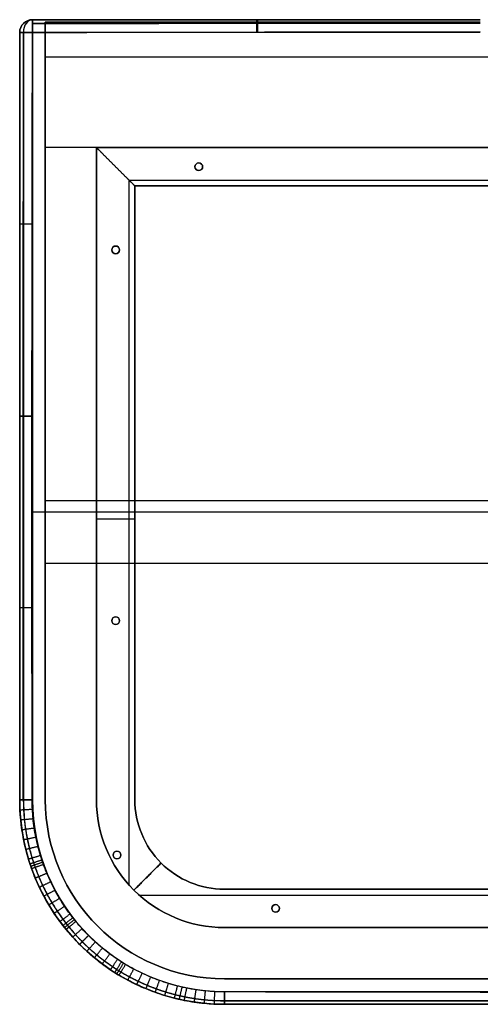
# Model space of a CAD drawing. Header units: millimetres. Extents: x -910 to 990, y -200 to 570.
# Tile 1 of 256: x -910 to -550, y -200 to 570. Entities that reach past the tile are written whole.
import ezdxf

# ---------------------------------------------------------------- set-up
doc = ezdxf.new("R2010")
doc.units = ezdxf.units.MM
for name, color, linetype, true_color in [('IGES level 19', 7, 'Continuous', 0xc0c0c0), ('IGES level 2', 7, 'Continuous', 0xc0c0c0), ('IGES level 23', 7, 'Continuous', 0xc0c0c0), ('IGES level 25', 7, 'Continuous', 0xc0c0c0), ('IGES level 28', 7, 'Continuous', 0xc0c0c0)]:
    doc.layers.add(name, color=color, linetype=linetype, true_color=true_color)

msp = doc.modelspace()

# ---------------------------------------------------------------- linework, layer by layer
at = {"layer": 'IGES level 19'}
for centre in [(-770, 455, 225), (-770, 455, 285)]:
    msp.add_circle(centre, 3, dxfattribs=at)
at = {"layer": 'IGES level 19', "extrusion": (0, 0, -1)}
for centre in [(770, 455, -225), (770, 455, -255), (770, 455, -225), (770, 455, -285)]:
    msp.add_circle(centre, 3, dxfattribs=at)
at = {"layer": 'IGES level 19'}
for points in [[(-850, 470, 225), (-835, 455, 225), (-820, 440, 225)], [(-820, 440, 285), (-835, 455, 285), (-850, 470, 285)], [(-850, 470, 285), (-850, 470, 255), (-850, 470, 225)], [(-850, 470, 255), (-835, 455, 255), (-820, 440, 255)], [(-850, 470, 225), (-30, 470, 225), (790, 470, 225)], [(790, 470, 285), (-30, 470, 285), (-850, 470, 285)], [(-850, 470, 285), (-850, 470, 255), (-850, 470, 225)], [(-850, 470, 255), (-30, 470, 255), (790, 470, 255)], [(790, 470, 225), (-30, 470, 225), (-850, 470, 225)], [(-850, 470, 225), (-835, 455, 225), (-820, 440, 225)], [(-850, 470, 285), (-835, 455, 285), (-820, 440, 285)], [(790, 470, 285), (-30, 470, 285), (-850, 470, 285)], [(-835, 455, 225), (-835, 455, 255), (-835, 455, 285)], [(-773, 455, 285), (-773, 455, 255), (-773, 455, 225)], [(-770, 458, 285), (-770, 458, 255), (-770, 458, 225)], [(-767, 455, 285), (-767, 455, 255), (-767, 455, 225)], [(-770, 452, 285), (-770, 452, 255), (-770, 452, 225)], [(-824.6, 444.6, 225), (16, 444.6, 225), (856.6, 444.6, 225)], [(-824.6, 444.6, 285), (16, 444.6, 285), (856.6, 444.6, 285)], [(-820, 440, 225), (-820, 440, 255), (-820, 440, 285)], [(790, 440, 225), (-15, 440, 225), (-820, 440, 225)], [(-820, 440, 225), (-820, 440, 255), (-820, 440, 285)], [(-820, 440, 285), (-15, 440, 285), (790, 440, 285)], [(790, 440, 255), (-15, 440, 255), (-820, 440, 255)], [(-820, 440, 225), (-15, 440, 225), (790, 440, 225)], [(-820, 440, 285), (-15, 440, 285), (790, 440, 285)]]:
    msp.add_open_spline(points, degree=2, dxfattribs=at)
at = {"layer": 'IGES level 2'}
for centre, radius, start, end in [((-900, 560, 645.02), 10, 90, 180), ((-900, 560, 375), 10, 90, 180), ((-750, -40, 375), 160, 180, 270), ((-750, -40, 365), 150, 180, 270), ((-750, -40, 365), 150, 180, 270)]:
    msp.add_arc(centre, radius, start, end, dxfattribs=at)
at = {"layer": 'IGES level 2', "extrusion": (0, 0, -1)}
for centre, radius, start, end in [((900, 560, -645.02), 10, 0, 90), ((900, 560, -510.01), 10, 360, 90), ((900, 560, -375), 10, 0, 90), ((750, -40, -375), 160, 270, 0), ((750, -40, -511.12), 160, 270, 360)]:
    msp.add_arc(centre, radius, start, end, dxfattribs=at)
at = {"layer": 'IGES level 2', "extrusion": (0.70632, -6.12323e-17, 0.707893)}
msp.add_arc((560, 1092.7, -179.08), 10, 0, 89.91068, dxfattribs=at)
at = {"layer": 'IGES level 2', "extrusion": (-0.707107, -6.12323e-17, 0.707107)}
msp.add_arc((-560, -371.23, 901.56), 10, 180, 270, dxfattribs=at)
at = {"layer": 'IGES level 2', "extrusion": (-0.999998, 8.59827e-14, -0.002224)}
msp.add_arc((-560, 647.02, 898.56), 10, 90.12646, 180, dxfattribs=at)
at = {"layer": 'IGES level 2', "extrusion": (0.999998, -6.1232e-17, 0.002224)}
msp.add_arc((560, 647.02, -898.56), 10, 0, 89.87354, dxfattribs=at)
at = {"layer": 'IGES level 2', "extrusion": (-1, 0, 0)}
for centre, start, end in [((-560, 375, 900), 180, 270), ((-560, 375, 725), 180, 270), ((190, 375, 750), 270, 0)]:
    msp.add_arc(centre, 10, start, end, dxfattribs=at)
at = {"layer": 'IGES level 2', "extrusion": (1, 0, 0)}
for centre, start, end in [((560, 375, -900), 270, 0), ((-190, 375, -750), 180, 270)]:
    msp.add_arc(centre, 10, start, end, dxfattribs=at)
at = {"layer": 'IGES level 2', "extrusion": (-3.93642e-11, 0.999998, -0.002207)}
msp.add_arc((900, 646.26, 558.57), 10, 0, 89.87256, dxfattribs=at)
at = {"layer": 'IGES level 2', "extrusion": (0, 1, 0)}
for centre in [(900, 375, 560), (900, 375, -40)]:
    msp.add_arc(centre, 10, 270, 0, dxfattribs=at)
at = {"layer": 'IGES level 2', "extrusion": (0, -1, 0)}
for centre in [(-900, 375, -560), (-900, 375, -260), (-900, 375, 40)]:
    msp.add_arc(centre, 10, 180, 270, dxfattribs=at)
at = {"layer": 'IGES level 2'}
for points, degree in [([(-900, 570, 645.02), (-900, 570, 510.01), (-900, 570, 375)], 2), ([(-900, 570, 375), (-725, 570, 375), (-550, 570, 375)], 2), ([(-900, 570, 375), (-725, 570, 375), (-550, 570, 375)], 2), ([(-900, 570, 645.02), (-900, 570, 510.01), (-900, 570, 375)], 2), ([(-900, 570, 511.13), (-725, 570, 511.13), (-550, 570, 511.13)], 2), ([(-725, 570, 375), (-725, 570, 510.18), (-725, 570, 645.37)], 2), ([(-907.73, 566.34, 645.02), (-907.73, 566.34, 510.01), (-907.73, 566.34, 375)], 2), ([(-550, 567.07, 367.93), (-725, 567.07, 367.93), (-900, 567.07, 367.93)], 2), ([(-910, 560, 375), (-910, 560, 510.01), (-910, 560, 645.02)], 2), ([(-910, -40, 375), (-910, 260, 375), (-910, 560, 375)], 2), ([(-910, 560, 645.02), (-910, 360, 645.46), (-910, 160, 645.54), (-910, -40, 645.28)], 3), ([(-910, 560, 375), (-910, 560, 510.01), (-910, 560, 645.02)], 2), ([(-910, -40, 375), (-910, 260, 375), (-910, 560, 375)], 2), ([(-910, -40, 511.03), (-910, 260, 511.03), (-910, 560, 511.03)], 2), ([(-907.07, 560, 367.93), (-907.07, 260, 367.93), (-907.07, -40, 367.93)], 2), ([(-900.29, -40.01, 655.28), (-900.55, 160, 655.53), (-900.46, 360.01, 655.46), (-900.02, 560.02, 655.02)], 3), ([(-900, 560, 365), (-900, 260, 365), (-900, -40, 365)], 2), ([(-550, 560, 365), (-725, 560, 365), (-900, 560, 365)], 2), ([(-900, 560, 365), (-900, 260, 365), (-900, -40, 365)], 2), ([(-550, 560, 365), (-725, 560, 365), (-900, 560, 365)], 2), ([(-910, 260, 375), (-910, 260, 510.21), (-910, 260, 645.41)], 2), ([(855.2, 184.81, 657.34), (269.99, 184.81, 681.51), (-315.22, 184.81, 680.87), (-900.43, 184.81, 655.42)], 3), ([(-900, 185, 365), (-28.19, 185, 365), (843.62, 185, 365)], 2), ([(-910, -40, 645.28), (-910, -40, 510.14), (-910, -40, 375)], 2), ([(-910, -40, 645.28), (-910, -40, 510.14), (-910, -40, 375)], 2), ([(-863.14, -153.14, 645.6), (-863.14, -153.14, 510.3), (-863.14, -153.14, 375)], 2), ([(-750, -190, 365), (70, -190, 365), (890, -190, 365)], 2), ([(-750, -190, 365), (70, -190, 365), (890, -190, 365)], 2), ([(-750, -197.07, 367.93), (70, -197.07, 367.93), (890, -197.07, 367.93)], 2), ([(890, -200, 375), (70, -200, 375), (-750, -200, 375)], 2), ([(-750, -200, 375), (-750, -200, 510.16), (-750, -200, 645.32)], 2), ([(890, -200, 375), (70, -200, 375), (-750, -200, 375)], 2), ([(-750, -200, 375), (-750, -200, 510.16), (-750, -200, 645.32)], 2), ([(900, -200, 511.31), (75, -200, 511.31), (-750, -200, 511.31)], 2)]:
    msp.add_open_spline(points, degree=degree, dxfattribs=at)
for points, knots in [([(-550, 570, 645.63), (-610, 570, 645.55), (-670, 570, 645.46), (-786.67, 570, 645.26), (-843.33, 570, 645.15), (-900, 570, 645.02)], [0, 0, 0, 0, 0.1799985, 0.1799985, 0.3500005, 0.3500005, 0.3500005, 0.3500005]), ([(-550, 570, 645.63), (-610, 570, 645.55), (-670, 570, 645.46), (-786.67, 570, 645.26), (-843.33, 570, 645.15), (-900, 570, 645.02)], [1, 1, 1, 1, 1.1799985, 1.1799985, 1.3500005, 1.3500005, 1.3500005, 1.3500005]), ([(-910, 560, 645.02), (-910, 510, 645.13), (-910, 460, 645.22), (-910, 360, 645.35), (-910, 310, 645.39), (-910, 210, 645.43), (-910, 160, 645.43), (-910, 60, 645.39), (-910, 10, 645.35), (-910, -40, 645.28)], [-0.6000003, -0.6000003, -0.6000003, -0.6000003, -0.4500002, -0.4500002, -0.3000002, -0.3000002, -0.1500001, -0.1500001, 0, 0, 0, 0]), ([(-900.29, -40.01, 655.28), (-900.35, 9.99, 655.34), (-900.4, 59.99, 655.38), (-900.44, 160, 655.42), (-900.44, 210, 655.42), (-900.4, 310.01, 655.38), (-900.35, 360.01, 655.34), (-900.22, 460.02, 655.22), (-900.13, 510.02, 655.13), (-900.02, 560.02, 655.02)], [0, 0, 0, 0, 0.1500001, 0.1500001, 0.3000002, 0.3000002, 0.4500002, 0.4500002, 0.6000003, 0.6000003, 0.6000003, 0.6000003]), ([(-900.02, 560.02, 655.02), (-843.35, 560.15, 655.15), (-786.68, 560.26, 655.26), (-670.01, 560.47, 655.45), (-610.01, 560.56, 655.54), (-550, 560.64, 655.61)], [1.9185897, 1.9185897, 1.9185897, 1.9185897, 2.0885969, 2.0885969, 2.268613, 2.268613, 2.268613, 2.268613]), ([(-900.02, 560.02, 655.02), (-843.35, 560.15, 655.15), (-786.68, 560.26, 655.26), (-670.01, 560.47, 655.45), (-610.01, 560.56, 655.54), (-550, 560.64, 655.61)], [4.1540514, 4.1540514, 4.1540514, 4.1540514, 4.3240585, 4.3240585, 4.5040747, 4.5040747, 4.5040747, 4.5040747]), ([(-910, -40, 645.28), (-910, -42.64, 645.28), (-909.93, -45.27, 645.28), (-909.68, -50.51, 645.28), (-909.48, -53.12, 645.28), (-908.97, -58.31, 645.29), (-908.65, -60.9, 645.29), (-907.89, -66.05, 645.3), (-907.44, -68.62, 645.31), (-906.43, -73.73, 645.32), (-905.86, -76.27, 645.33), (-904.59, -81.34, 645.35), (-903.89, -83.86, 645.36), (-902.75, -87.63, 645.37), (-902.36, -88.88, 645.38), (-901.74, -90.75, 645.38), (-901.53, -91.38, 645.39), (-901.1, -92.63, 645.39), (-900.88, -93.25, 645.39), (-899.77, -96.36, 645.41), (-898.82, -98.81, 645.42), (-896.82, -103.65, 645.44), (-895.76, -106.04, 645.45), (-893.53, -110.76, 645.47), (-892.36, -113.08, 645.48), (-889.9, -117.68, 645.5), (-888.62, -119.94, 645.51), (-885.95, -124.41, 645.53), (-884.55, -126.62, 645.54), (-881.65, -130.96, 645.55), (-880.15, -133.11, 645.56), (-877.8, -136.27, 645.57), (-877.01, -137.32, 645.57), (-875.79, -138.88, 645.58), (-875.38, -139.4, 645.58), (-874.56, -140.43, 645.58), (-874.14, -140.94, 645.58), (-872.05, -143.49, 645.59), (-870.34, -145.48, 645.59), (-866.82, -149.36, 645.6), (-865.02, -151.25, 645.6), (-861.33, -154.94, 645.6), (-859.45, -156.74, 645.6), (-855.59, -160.24, 645.6), (-853.62, -161.94, 645.59), (-849.6, -165.25, 645.59), (-847.54, -166.86, 645.59), (-843.35, -169.98, 645.58), (-841.2, -171.49, 645.57), (-837.93, -173.68, 645.56), (-836.83, -174.4, 645.56), (-835.15, -175.46, 645.55), (-834.59, -175.81, 645.55), (-833.47, -176.5, 645.55), (-832.91, -176.84, 645.54), (-830.09, -178.54, 645.53), (-827.8, -179.83, 645.53), (-823.19, -182.3, 645.51), (-820.86, -183.48, 645.5), (-816.15, -185.71, 645.48), (-813.76, -186.77, 645.47), (-808.96, -188.76, 645.45), (-806.53, -189.7, 645.44), (-801.62, -191.47, 645.42), (-799.14, -192.29, 645.41), (-794.14, -193.81, 645.39), (-791.61, -194.52, 645.38), (-787.79, -195.48, 645.37), (-786.51, -195.79, 645.36), (-783.93, -196.37, 645.36), (-782.64, -196.64, 645.35), (-778.76, -197.42, 645.34), (-776.17, -197.87, 645.33), (-770.98, -198.64, 645.32), (-768.37, -198.96, 645.32), (-763.15, -199.48, 645.32), (-760.53, -199.67, 645.32), (-755.27, -199.93, 645.32), (-752.64, -200, 645.32), (-750, -200, 645.32)], [0, 0, 0, 0, 0.0073226, 0.0073226, 0.0146453, 0.0146453, 0.0219679, 0.0219679, 0.0292906, 0.0292906, 0.0366132, 0.0366132, 0.0439359, 0.0439359, 0.0475972, 0.0475972, 0.0494279, 0.0494279, 0.0512585, 0.0512585, 0.0585812, 0.0585812, 0.0659038, 0.0659038, 0.0732265, 0.0732265, 0.0805491, 0.0805491, 0.0878718, 0.0878718, 0.0951944, 0.0951944, 0.0988557, 0.0988557, 0.1006864, 0.1006864, 0.1025171, 0.1025171, 0.1098397, 0.1098397, 0.1171623, 0.1171623, 0.124485, 0.124485, 0.1318076, 0.1318076, 0.1391303, 0.1391303, 0.1464529, 0.1464529, 0.1501143, 0.1501143, 0.1519449, 0.1519449, 0.1537756, 0.1537756, 0.1610982, 0.1610982, 0.1684209, 0.1684209, 0.1757435, 0.1757435, 0.1830662, 0.1830662, 0.1903888, 0.1903888, 0.1977115, 0.1977115, 0.2013728, 0.2013728, 0.2050341, 0.2050341, 0.2123568, 0.2123568, 0.2196794, 0.2196794, 0.227002, 0.227002, 0.2343247, 0.2343247, 0.2343247, 0.2343247]), ([(-750, -200, 645.32), (-760.56, -200, 645.31), (-771.01, -198.96, 645.32), (-786.52, -195.87, 645.36), (-791.64, -194.58, 645.38), (-801.65, -191.53, 645.42), (-806.55, -189.76, 645.44), (-816.17, -185.77, 645.48), (-820.88, -183.54, 645.5), (-830.11, -178.6, 645.53), (-834.65, -175.87, 645.55), (-847.76, -167.1, 645.59), (-855.8, -160.48, 645.6), (-866.86, -149.41, 645.6), (-870.38, -145.53, 645.59), (-877.07, -137.37, 645.57), (-880.2, -133.14, 645.56), (-888.9, -120.1, 645.51), (-893.81, -110.91, 645.47), (-899.83, -96.39, 645.41), (-901.61, -91.39, 645.38), (-904.65, -81.35, 645.35), (-905.92, -76.28, 645.33), (-908.96, -60.95, 645.29), (-910, -50.56, 645.27), (-910, -40, 645.28)], [3.5707963, 3.5707963, 3.5707963, 3.5707963, 3.6957963, 3.6957963, 3.7582963, 3.7582963, 3.8207963, 3.8207963, 3.8832963, 3.8832963, 3.9457963, 3.9457963, 4.0707963, 4.0707963, 4.1332963, 4.1332963, 4.1957963, 4.1957963, 4.3207963, 4.3207963, 4.3832963, 4.3832963, 4.4457963, 4.4457963, 4.5707963, 4.5707963, 4.5707963, 4.5707963]), ([(-750.02, -190.32, 655.32), (-752.49, -190.32, 655.31), (-754.96, -190.25, 655.31), (-759.89, -190, 655.31), (-762.35, -189.81, 655.31), (-767.24, -189.32, 655.32), (-769.69, -189.01, 655.32), (-774.56, -188.28, 655.33), (-776.99, -187.85, 655.34), (-780.63, -187.12, 655.35), (-781.84, -186.86, 655.35), (-784.25, -186.31, 655.36), (-785.45, -186.02, 655.36), (-789.04, -185.11, 655.38), (-791.41, -184.44, 655.39), (-796.11, -183, 655.41), (-798.43, -182.23, 655.42), (-803.03, -180.57, 655.44), (-805.31, -179.68, 655.45), (-809.82, -177.8, 655.47), (-812.06, -176.8, 655.48), (-816.48, -174.7, 655.5), (-818.67, -173.59, 655.51), (-823, -171.27, 655.52), (-825.14, -170.05, 655.53), (-827.79, -168.46, 655.54), (-828.32, -168.13, 655.54), (-829.37, -167.48, 655.55), (-829.9, -167.15, 655.55), (-831.47, -166.16, 655.56), (-832.5, -165.48, 655.56), (-835.58, -163.42, 655.57), (-837.59, -161.99, 655.57), (-841.53, -159.06, 655.58), (-843.46, -157.55, 655.59), (-847.24, -154.44, 655.59), (-849.09, -152.84, 655.6), (-852.71, -149.55, 655.6), (-854.48, -147.86, 655.6), (-857.94, -144.4, 655.6), (-859.64, -142.62, 655.59), (-862.94, -138.97, 655.59), (-864.55, -137.11, 655.59), (-866.51, -134.71, 655.58), (-866.9, -134.23, 655.58), (-867.68, -133.26, 655.58), (-868.06, -132.78, 655.57), (-869.2, -131.31, 655.57), (-869.95, -130.33, 655.57), (-872.16, -127.36, 655.56), (-873.57, -125.35, 655.55), (-876.3, -121.26, 655.53), (-877.61, -119.2, 655.53), (-880.12, -115, 655.51), (-881.33, -112.87, 655.5), (-883.64, -108.56, 655.48), (-884.74, -106.38, 655.47), (-886.84, -101.95, 655.45), (-887.84, -99.71, 655.44), (-889.72, -95.17, 655.41), (-890.62, -92.86, 655.4), (-891.66, -89.95, 655.39), (-891.87, -89.37, 655.39), (-892.27, -88.2, 655.38), (-892.47, -87.61, 655.38), (-893.05, -85.85, 655.37), (-893.43, -84.68, 655.37), (-894.5, -81.14, 655.35), (-895.16, -78.78, 655.34), (-896.35, -74.02, 655.33), (-896.89, -71.64, 655.32), (-897.85, -66.85, 655.3), (-898.27, -64.44, 655.3), (-898.99, -59.61, 655.29), (-899.3, -57.18, 655.28), (-899.78, -52.31, 655.28), (-899.97, -49.87, 655.28), (-900.22, -44.95, 655.28), (-900.28, -42.49, 655.28), (-900.29, -40.01, 655.28)], [-0.2343247, -0.2343247, -0.2343247, -0.2343247, -0.227002, -0.227002, -0.2196794, -0.2196794, -0.2123568, -0.2123568, -0.2050341, -0.2050341, -0.2013728, -0.2013728, -0.1977115, -0.1977115, -0.1903888, -0.1903888, -0.1830662, -0.1830662, -0.1757435, -0.1757435, -0.1684209, -0.1684209, -0.1610982, -0.1610982, -0.1537756, -0.1537756, -0.1519449, -0.1519449, -0.1501143, -0.1501143, -0.1464529, -0.1464529, -0.1391303, -0.1391303, -0.1318076, -0.1318076, -0.124485, -0.124485, -0.1171623, -0.1171623, -0.1098397, -0.1098397, -0.1025171, -0.1025171, -0.1006864, -0.1006864, -0.0988557, -0.0988557, -0.0951944, -0.0951944, -0.0878718, -0.0878718, -0.0805491, -0.0805491, -0.0732265, -0.0732265, -0.0659038, -0.0659038, -0.0585812, -0.0585812, -0.0512585, -0.0512585, -0.0494279, -0.0494279, -0.0475972, -0.0475972, -0.0439359, -0.0439359, -0.0366132, -0.0366132, -0.0292906, -0.0292906, -0.0219679, -0.0219679, -0.0146453, -0.0146453, -0.0073226, -0.0073226, 0, 0, 0, 0]), ([(-750.02, -190.32, 655.32), (-759.93, -190.31, 655.3), (-769.74, -189.31, 655.32), (-784.29, -186.38, 655.36), (-789.09, -185.15, 655.38), (-798.48, -182.27, 655.42), (-803.08, -180.61, 655.44), (-812.1, -176.85, 655.48), (-816.53, -174.74, 655.5), (-825.18, -170.1, 655.53), (-829.44, -167.53, 655.55), (-841.73, -159.28, 655.59), (-849.29, -153.06, 655.6), (-859.67, -142.67, 655.6), (-862.97, -139.03, 655.59), (-869.25, -131.38, 655.57), (-872.19, -127.41, 655.56), (-880.37, -115.17, 655.51), (-884.99, -106.55, 655.47), (-890.66, -92.93, 655.4), (-892.34, -88.24, 655.38), (-895.21, -78.82, 655.34), (-896.4, -74.06, 655.33), (-899.29, -59.68, 655.28), (-900.27, -49.93, 655.27), (-900.29, -40.01, 655.28)], [2.154051, 2.154051, 2.154051, 2.154051, 2.279051, 2.279051, 2.341551, 2.341551, 2.404051, 2.404051, 2.466551, 2.466551, 2.529051, 2.529051, 2.654051, 2.654051, 2.716551, 2.716551, 2.779051, 2.779051, 2.904051, 2.904051, 2.966551, 2.966551, 3.029051, 3.029051, 3.154051, 3.154051, 3.154051, 3.154051]), ([(900.02, -190.02, 655.02), (831.27, -190.17, 655.17), (762.52, -190.31, 655.3), (625.01, -190.54, 655.52), (556.26, -190.64, 655.61), (418.76, -190.8, 655.75), (350.01, -190.87, 655.8), (212.5, -190.96, 655.88), (143.75, -190.99, 655.91), (6.25, -191.02, 655.93), (-62.5, -191.01, 655.92), (-200, -190.97, 655.89), (-268.76, -190.93, 655.86), (-406.26, -190.82, 655.76), (-475.01, -190.74, 655.7), (-612.51, -190.56, 655.54), (-681.27, -190.45, 655.44), (-750.02, -190.32, 655.32)], [-1.650001, -1.650001, -1.650001, -1.650001, -1.443751, -1.443751, -1.237501, -1.237501, -1.031251, -1.031251, -0.825, -0.825, -0.61875, -0.61875, -0.4125, -0.4125, -0.20625, -0.20625, 0, 0, 0, 0]), ([(900.02, -190.02, 655.02), (625.02, -190.63, 655.63), (350.01, -190.95, 655.88), (-200, -191.05, 655.96), (-475.01, -190.83, 655.8), (-750.02, -190.32, 655.32)], [1.154051, 1.154051, 1.154051, 1.154051, 1.654051, 1.654051, 2.154051, 2.154051, 2.154051, 2.154051]), ([(-750, -200, 645.32), (-681.25, -200, 645.45), (-612.5, -200, 645.55), (-475, -200, 645.72), (-406.25, -200, 645.79), (-268.75, -200, 645.9), (-200, -200, 645.93), (-62.5, -200, 645.98), (6.25, -200, 645.98), (143.75, -200, 645.96), (212.5, -200, 645.93), (350, -200, 645.84), (418.75, -200, 645.78), (556.25, -200, 645.63), (625, -200, 645.53), (762.5, -200, 645.31), (831.25, -200, 645.18), (900, -200, 645.02)], [0, 0, 0, 0, 0.20625, 0.20625, 0.4125, 0.4125, 0.61875, 0.61875, 0.825, 0.825, 1.031251, 1.031251, 1.237501, 1.237501, 1.443751, 1.443751, 1.650001, 1.650001, 1.650001, 1.650001]), ([(-750, -200, 645.32), (-475, -200, 645.82), (-200, -200, 646.01), (350, -200, 645.92), (625, -200, 645.63), (900, -200, 645.02)], [3.5707963, 3.5707963, 3.5707963, 3.5707963, 4.0707963, 4.0707963, 4.5707963, 4.5707963, 4.5707963, 4.5707963])]:
    msp.add_open_spline(points, degree=3, knots=knots, dxfattribs=at)
for points, weights, degree in [([(-723.96, 560.37, 655.36), (-723.96, 570, 655), (-723.94, 570, 645.37)], [0.99999999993, 0.720124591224, 1], 2), ([(-900.02, 560.02, 655.02), (-910, 560.02, 655), (-910, 560, 645.02)], [1, 0.707892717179, 1], 2), ([(-900.29, 410.01, 655.28), (-910, 410.01, 655), (-910, 410, 645.28)], [1, 0.717154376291, 1], 2), ([(-900.42, 260, 655.4), (-910, 260, 655), (-910, 260, 645.41)], [1, 0.721736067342, 1], 2), ([(-900.42, 110, 655.4), (-910, 110, 655), (-910, 110, 645.41)], [1, 0.721736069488, 1], 2), ([(-900.29, -40.01, 655.28), (-910, -40.01, 655), (-910, -40, 645.28)], [1, 0.717154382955, 1], 2), ([(-910, -40, 645.28), (-910, -40.01, 655), (-900.29, -40.01, 655.28)], [1, 0.717154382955, 1], 2), ([(-907.07, -40, 367.93), (-907.07, -132.01, 367.93), (-842.01, -197.07, 367.93), (-750, -197.07, 367.93)], [0.816490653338, 0.65706093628, 0.65706093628, 0.816490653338], 3), ([(-909.81, -47.89, 645.28), (-909.81, -47.89, 655.01), (-900.09, -47.41, 655.28)], [1, 0.716818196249, 1], 2), ([(-909.23, -55.71, 645.28), (-909.23, -55.7, 655.02), (-899.54, -54.75, 655.28)], [1, 0.716452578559, 1], 2), ([(-908.27, -63.47, 645.3), (-908.27, -63.45, 655.04), (-898.63, -62.02, 655.29)], [1, 0.716064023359, 1], 2), ([(-906.93, -71.17, 645.31), (-906.94, -71.14, 655.07), (-897.37, -69.24, 655.31)], [1, 0.715659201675, 1], 2), ([(-905.22, -78.8, 645.34), (-905.23, -78.77, 655.11), (-895.76, -76.4, 655.33)], [1, 0.715245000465, 1], 2), ([(-903.13, -86.37, 645.37), (-903.14, -86.33, 655.15), (-893.78, -83.5, 655.36)], [1, 0.714828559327, 1], 2), ([(-901.94, -90.13, 645.38), (-901.96, -90.09, 655.17), (-892.66, -87.02, 655.38)], [1, 0.71462180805, 1], 2), ([(-901.31, -92, 645.39), (-901.33, -91.96, 655.18), (-892.07, -88.78, 655.39)], [1, 0.714519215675, 1], 2), ([(-900.66, -93.87, 645.4), (-900.67, -93.83, 655.19), (-891.45, -90.53, 655.39)], [1, 0.714417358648, 1], 2), ([(-897.82, -101.23, 645.43), (-897.84, -101.19, 655.23), (-888.78, -97.44, 655.43)], [1, 0.714023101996, 1], 2), ([(-894.64, -108.4, 645.46), (-894.66, -108.36, 655.28), (-885.79, -104.16, 655.46)], [1, 0.713655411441, 1], 2), ([(-891.13, -115.38, 645.49), (-891.15, -115.35, 655.31), (-882.48, -110.72, 655.49)], [1, 0.713320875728, 1], 2), ([(-887.28, -122.18, 645.52), (-887.3, -122.15, 655.35), (-878.87, -117.1, 655.52)], [1, 0.713025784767, 1], 2), ([(-883.1, -128.79, 645.54), (-883.12, -128.77, 655.38), (-874.93, -123.3, 655.54)], [1, 0.712776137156, 1], 2), ([(-878.58, -135.22, 645.56), (-878.6, -135.2, 655.41), (-870.69, -129.34, 655.56)], [1, 0.71257763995, 1], 2), ([(-876.2, -138.36, 645.57), (-876.21, -138.34, 655.42), (-868.44, -132.29, 655.57)], [1, 0.712499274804, 1], 2), ([(-874.97, -139.91, 645.58), (-874.98, -139.9, 655.43), (-867.29, -133.75, 655.58)], [1, 0.712465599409, 1], 2), ([(-873.72, -141.45, 645.58), (-873.74, -141.44, 655.43), (-866.12, -135.19, 655.58)], [1, 0.712435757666, 1], 2), ([(-868.58, -147.42, 645.59), (-868.59, -147.41, 655.44), (-861.29, -140.8, 655.59)], [1, 0.712356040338, 1], 2), ([(-863.18, -153.1, 645.6), (-863.18, -153.09, 655.45), (-856.21, -146.13, 655.6)], [1, 0.712340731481, 1], 2), ([(-863.14, -153.14, 375), (-863.14, -153.14, 369.14), (-860.21, -150.21, 365), (-856.07, -146.07, 365)], [0.816490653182, 0.657060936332, 0.657060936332, 0.816490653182], 3), ([(-857.52, -158.49, 645.6), (-857.52, -158.49, 655.45), (-850.9, -151.2, 655.6)], [1, 0.712390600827, 1], 2), ([(-851.61, -163.59, 645.59), (-851.6, -163.6, 655.44), (-845.35, -156, 655.59)], [1, 0.712505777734, 1], 2), ([(-845.44, -168.42, 645.58), (-845.43, -168.43, 655.42), (-839.56, -160.53, 655.58)], [1, 0.712685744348, 1], 2), ([(-839.02, -172.95, 645.56), (-839, -172.96, 655.4), (-833.53, -164.79, 655.56)], [1, 0.712929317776, 1], 2), ([(-835.71, -175.11, 645.55), (-835.69, -175.12, 655.39), (-830.42, -166.82, 655.55)], [1, 0.713074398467, 1], 2), ([(-834.03, -176.16, 645.55), (-834.01, -176.17, 655.38), (-828.85, -167.81, 655.55)], [1, 0.713152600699, 1], 2), ([(-832.34, -177.18, 645.54), (-832.32, -177.2, 655.37), (-827.26, -168.78, 655.54)], [1, 0.713234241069, 1], 2), ([(-825.5, -181.07, 645.52), (-825.47, -181.09, 655.33), (-820.83, -172.43, 655.51)], [1, 0.713592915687, 1], 2), ([(-818.5, -184.59, 645.49), (-818.47, -184.61, 655.29), (-814.27, -175.75, 655.49)], [1, 0.713998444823, 1], 2), ([(-811.36, -187.77, 645.46), (-811.32, -187.78, 655.25), (-807.57, -178.74, 655.46)], [1, 0.714444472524, 1], 2), ([(-804.07, -190.59, 645.43), (-804.04, -190.6, 655.21), (-800.73, -181.4, 655.43)], [1, 0.714924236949, 1], 2), ([(-796.64, -193.05, 645.4), (-796.61, -193.06, 655.16), (-793.76, -183.72, 655.4)], [1, 0.715430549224, 1], 2), ([(-789.06, -195.16, 645.37), (-789.03, -195.17, 655.12), (-786.65, -185.71, 655.37)], [1, 0.715955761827, 1], 2), ([(-785.22, -196.08, 645.36), (-785.19, -196.08, 655.1), (-783.04, -186.58, 655.36)], [1, 0.716222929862, 1], 2), ([(-781.35, -196.9, 645.35), (-781.32, -196.9, 655.08), (-779.41, -187.36, 655.34)], [1, 0.716490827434, 1], 2), ([(-773.58, -198.25, 645.33), (-773.56, -198.26, 655.05), (-772.12, -188.64, 655.33)], [1, 0.717021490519, 1], 2), ([(-765.76, -199.22, 645.32), (-765.75, -199.22, 655.03), (-764.79, -189.57, 655.31)], [1, 0.717537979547, 1], 2), ([(-757.9, -199.8, 645.32), (-757.9, -199.8, 655.01), (-757.43, -190.13, 655.31)], [1, 0.718031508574, 1], 2), ([(-750.02, -190.32, 655.32), (-750.02, -200, 655), (-750, -200, 645.32)], [1, 0.718493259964, 1], 2), ([(-750, -200, 645.32), (-750.02, -200, 655), (-750.02, -190.32, 655.32)], [1, 0.718493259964, 1], 2)]:
    msp.add_rational_spline(points, weights, degree=degree, dxfattribs=at)
for points, weights, knots in [([(-900.02, 567.08, 652.09), (-841.49, 567.12, 652.17), (-782.77, 567.17, 652.24), (-666.09, 567.24, 652.37), (-608.07, 567.27, 652.42), (-550, 567.29, 652.47)], [0.853943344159, 0.856223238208, 0.858259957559, 0.861843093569, 0.863395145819, 0.864727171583], [0.6093958, 0.6093958, 0.6093958, 0.6093958, 0.7854524, 0.7854524, 0.959405, 0.959405, 0.959405, 0.959405]), ([(-907.17, -40.01, 652.25), (-907.19, 9.93, 652.29), (-907.21, 59.97, 652.32), (-907.22, 159.98, 652.35), (-907.22, 210.02, 652.35), (-907.21, 310.03, 652.32), (-907.19, 360.07, 652.29), (-907.15, 460.08, 652.21), (-907.12, 510.13, 652.16), (-907.08, 560.02, 652.09)], [0.858577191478, 0.859726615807, 0.860487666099, 0.86124840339, 0.861248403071, 0.860487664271, 0.859726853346, 0.857427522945, 0.855888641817, 0.85394635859], [0, 0, 0, 0, 0.1500001, 0.1500001, 0.3000002, 0.3000002, 0.4500002, 0.4500002, 0.6000003, 0.6000003, 0.6000003, 0.6000003]), ([(-907.17, -40.01, 652.25), (-907.17, -42.6, 652.25), (-907.11, -45.18, 652.25), (-906.85, -50.32, 652.25), (-906.66, -52.88, 652.26), (-906.15, -57.98, 652.26), (-905.84, -60.52, 652.27), (-905.09, -65.57, 652.28), (-904.65, -68.09, 652.29), (-903.65, -73.1, 652.31), (-903.09, -75.6, 652.32), (-901.84, -80.58, 652.34), (-901.16, -83.05, 652.35), (-900.04, -86.75, 652.36), (-899.65, -87.98, 652.37), (-899.04, -89.82, 652.38), (-898.83, -90.43, 652.38), (-898.41, -91.66, 652.39), (-898.2, -92.27, 652.39), (-897.11, -95.32, 652.4), (-896.18, -97.73, 652.42), (-894.2, -102.48, 652.44), (-893.16, -104.83, 652.45), (-890.97, -109.46, 652.48), (-889.82, -111.75, 652.49), (-887.41, -116.26, 652.51), (-886.15, -118.49, 652.52), (-883.52, -122.88, 652.54), (-882.15, -125.04, 652.55), (-879.3, -129.31, 652.57), (-877.82, -131.42, 652.57), (-875.52, -134.53, 652.58), (-874.73, -135.56, 652.59), (-873.54, -137.09, 652.59), (-873.14, -137.6, 652.59), (-872.33, -138.61, 652.6), (-871.92, -139.12, 652.6), (-869.87, -141.62, 652.6), (-868.18, -143.57, 652.61), (-864.73, -147.39, 652.61), (-862.96, -149.25, 652.62), (-859.33, -152.87, 652.62), (-857.48, -154.64, 652.62), (-853.69, -158.08, 652.61), (-851.75, -159.75, 652.61), (-847.8, -163.01, 652.61), (-845.78, -164.59, 652.6), (-841.66, -167.65, 652.59), (-839.55, -169.14, 652.58), (-836.34, -171.29, 652.57), (-835.25, -172, 652.57), (-833.61, -173.04, 652.56), (-833.06, -173.39, 652.56), (-831.96, -174.07, 652.56), (-831.4, -174.4, 652.55), (-828.63, -176.07, 652.54), (-826.39, -177.34, 652.53), (-821.86, -179.77, 652.51), (-819.57, -180.92, 652.5), (-814.94, -183.12, 652.48), (-812.6, -184.16, 652.47), (-807.88, -186.12, 652.44), (-805.49, -187.05, 652.43), (-800.68, -188.78, 652.41), (-798.24, -189.59, 652.4), (-793.33, -191.09, 652.37), (-790.85, -191.78, 652.36), (-787.09, -192.73, 652.35), (-785.84, -193.03, 652.34), (-783.31, -193.6, 652.33), (-782.04, -193.87, 652.33), (-778.24, -194.63, 652.31), (-775.69, -195.08, 652.31), (-770.6, -195.84, 652.29), (-768.04, -196.16, 652.29), (-762.91, -196.67, 652.28), (-760.34, -196.86, 652.28), (-755.19, -197.12, 652.28), (-752.6, -197.18, 652.28), (-750.01, -197.18, 652.28)], [0.858577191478, 0.85852396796, 0.858467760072, 0.858350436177, 0.858289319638, 0.858163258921, 0.858098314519, 0.857965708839, 0.857898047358, 0.857761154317, 0.857691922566, 0.857553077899, 0.857483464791, 0.8573796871, 0.857345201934, 0.857293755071, 0.857276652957, 0.857242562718, 0.8572255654, 0.857141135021, 0.857075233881, 0.856947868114, 0.85688640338, 0.856769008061, 0.856713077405, 0.856607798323, 0.856558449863, 0.856467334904, 0.856425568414, 0.856350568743, 0.856317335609, 0.856274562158, 0.856261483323, 0.856243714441, 0.85623809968, 0.85622749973, 0.856222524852, 0.856199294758, 0.8561859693, 0.856170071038, 0.856167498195, 0.856173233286, 0.85618154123, 0.856209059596, 0.856228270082, 0.856277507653, 0.856307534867, 0.856378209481, 0.856418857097, 0.856487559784, 0.856511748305, 0.856549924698, 0.856562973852, 0.856589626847, 0.856603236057, 0.856672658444, 0.856732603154, 0.856860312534, 0.856928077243, 0.85707036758, 0.857144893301, 0.857299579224, 0.857379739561, 0.857544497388, 0.857629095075, 0.857801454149, 0.857889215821, 0.858022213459, 0.858066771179, 0.858156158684, 0.858200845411, 0.858334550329, 0.858423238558, 0.858598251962, 0.85868457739, 0.858853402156, 0.85893590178, 0.859095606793, 0.859172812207, 0.859246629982], [0, 0, 0, 0, 0.0073226, 0.0073226, 0.0146453, 0.0146453, 0.0219679, 0.0219679, 0.0292906, 0.0292906, 0.0366132, 0.0366132, 0.0439359, 0.0439359, 0.0475972, 0.0475972, 0.0494279, 0.0494279, 0.0512585, 0.0512585, 0.0585812, 0.0585812, 0.0659038, 0.0659038, 0.0732265, 0.0732265, 0.0805491, 0.0805491, 0.0878718, 0.0878718, 0.0951944, 0.0951944, 0.0988557, 0.0988557, 0.1006864, 0.1006864, 0.1025171, 0.1025171, 0.1098397, 0.1098397, 0.1171623, 0.1171623, 0.124485, 0.124485, 0.1318076, 0.1318076, 0.1391303, 0.1391303, 0.1464529, 0.1464529, 0.1501143, 0.1501143, 0.1519449, 0.1519449, 0.1537756, 0.1537756, 0.1610982, 0.1610982, 0.1684209, 0.1684209, 0.1757435, 0.1757435, 0.1830662, 0.1830662, 0.1903888, 0.1903888, 0.1977115, 0.1977115, 0.2013728, 0.2013728, 0.2050341, 0.2050341, 0.2123568, 0.2123568, 0.2196794, 0.2196794, 0.227002, 0.227002, 0.2343247, 0.2343247, 0.2343247, 0.2343247]), ([(-750.01, -197.18, 652.28), (-681.44, -197.23, 652.36), (-612.63, -197.27, 652.42), (-475.13, -197.33, 652.53), (-406.33, -197.35, 652.57), (-268.83, -197.39, 652.63), (-200.03, -197.41, 652.66), (-62.53, -197.42, 652.68), (6.27, -197.42, 652.68), (143.77, -197.41, 652.67), (212.57, -197.4, 652.65), (350.07, -197.37, 652.6), (418.87, -197.35, 652.56), (556.37, -197.29, 652.47), (625.17, -197.26, 652.41), (762.67, -197.18, 652.27), (831.48, -197.13, 652.18), (900.02, -197.08, 652.09)], [0.859246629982, 0.861439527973, 0.863309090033, 0.866430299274, 0.86768217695, 0.869592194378, 0.870250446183, 0.870987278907, 0.871065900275, 0.870645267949, 0.870145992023, 0.868558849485, 0.867470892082, 0.864684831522, 0.862986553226, 0.858951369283, 0.856614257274, 0.853943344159], [0, 0, 0, 0, 0.20625, 0.20625, 0.4125, 0.4125, 0.61875, 0.61875, 0.825, 0.825, 1.031251, 1.031251, 1.237501, 1.237501, 1.443751, 1.443751, 1.650001, 1.650001, 1.650001, 1.650001])]:
    msp.add_rational_spline(points, weights, degree=3, knots=knots, dxfattribs=at)
at = {"layer": 'IGES level 23'}
for centre in [(-710, -125, 225), (-710, -125, 285)]:
    msp.add_circle(centre, 3, dxfattribs=at)
at = {"layer": 'IGES level 23', "extrusion": (0, 0, -1)}
for centre in [(710, -125, -225), (710, -125, -255), (710, -125, -225), (710, -125, -285)]:
    msp.add_circle(centre, 3, dxfattribs=at)
at = {"layer": 'IGES level 23'}
for centre, radius in [((-750, -40, 225), 70), ((-750, -40, 255), 70), ((-750, -40, 225), 100), ((-750, -40, 225), 100), ((-750, -40, 285), 100)]:
    msp.add_arc(centre, radius, 225, 270, dxfattribs=at)
at = {"layer": 'IGES level 23', "extrusion": (0, 0, -1)}
for centre, radius in [((750, -40, -285), 70), ((750, -40, -225), 70), ((750, -40, -285), 70), ((750, -40, -285), 100), ((750, -40, -255), 100)]:
    msp.add_arc(centre, radius, 270, 315, dxfattribs=at)
at = {"layer": 'IGES level 23'}
for points in [[(-799.5, -89.5, 225), (-810.1, -100.1, 225), (-820.71, -110.71, 225)], [(-820.71, -110.71, 285), (-810.1, -100.1, 285), (-799.5, -89.5, 285)], [(-799.5, -89.5, 255), (-810.1, -100.1, 255), (-820.71, -110.71, 255)], [(-799.5, -89.5, 225), (-810.1, -100.1, 225), (-820.71, -110.71, 225)], [(-799.5, -89.5, 285), (-810.1, -100.1, 285), (-820.71, -110.71, 285)], [(-799.5, -89.5, 285), (-799.5, -89.5, 255), (-799.5, -89.5, 225)], [(-799.5, -89.5, 285), (-799.5, -89.5, 255), (-799.5, -89.5, 225)], [(-810.1, -100.1, 225), (-810.1, -100.1, 255), (-810.1, -100.1, 285)], [(-779.93, -103.28, 225), (-779.93, -103.28, 255), (-779.93, -103.28, 285)], [(-820.71, -110.71, 225), (-820.71, -110.71, 255), (-820.71, -110.71, 285)], [(-820.71, -110.71, 285), (-820.71, -110.71, 255), (-820.71, -110.71, 225)], [(-816.6, -114.6, 225), (24, -114.6, 225), (864.6, -114.6, 225)], [(-816.6, -114.6, 285), (24, -114.6, 285), (864.6, -114.6, 285)], [(-750, -110, 225), (55, -110, 225), (860, -110, 225)], [(860, -110, 285), (55, -110, 285), (-750, -110, 285)], [(-750, -110, 285), (-750, -110, 255), (-750, -110, 225)], [(-750, -110, 255), (55, -110, 255), (860, -110, 255)], [(-750, -110, 225), (-750, -110, 255), (-750, -110, 285)], [(860, -110, 225), (55, -110, 225), (-750, -110, 225)], [(860, -110, 285), (55, -110, 285), (-750, -110, 285)], [(-710, -122, 285), (-710, -122, 255), (-710, -122, 225)], [(-713, -125, 285), (-713, -125, 255), (-713, -125, 225)], [(-710, -128, 285), (-710, -128, 255), (-710, -128, 225)], [(-707, -125, 285), (-707, -125, 255), (-707, -125, 225)], [(-788.27, -132.39, 285), (-788.27, -132.39, 255), (-788.27, -132.39, 225)], [(890, -140, 225), (70, -140, 225), (-750, -140, 225)], [(-750, -140, 225), (-750, -140, 255), (-750, -140, 285)], [(-750, -140, 285), (70, -140, 285), (890, -140, 285)], [(890, -140, 255), (70, -140, 255), (-750, -140, 255)], [(-750, -140, 225), (-750, -140, 255), (-750, -140, 285)], [(-750, -140, 225), (70, -140, 225), (890, -140, 225)], [(-750, -140, 285), (70, -140, 285), (890, -140, 285)]]:
    msp.add_open_spline(points, degree=2, dxfattribs=at)
at = {"layer": 'IGES level 25'}
for centre in [(-835, 390, 225), (-835, 390, 285), (-835, 100, 225), (-835, 100, 285), (-833.96, -83.25, 225), (-833.96, -83.25, 285)]:
    msp.add_circle(centre, 3, dxfattribs=at)
at = {"layer": 'IGES level 25', "extrusion": (0, 0, -1)}
for centre in [(835, 390, -225), (835, 390, -255), (835, 390, -225), (835, 390, -285), (835, 100, -225), (835, 100, -255), (835, 100, -225), (835, 100, -285), (833.96, -83.25, -225), (833.96, -83.25, -255), (833.96, -83.25, -225), (833.96, -83.25, -285)]:
    msp.add_circle(centre, 3, dxfattribs=at)
at = {"layer": 'IGES level 25'}
for centre, radius in [((-750, -40, 225), 100), ((-750, -40, 225), 100), ((-750, -40, 285), 100), ((-750, -40, 225), 70), ((-750, -40, 255), 70)]:
    msp.add_arc(centre, radius, 180, 225, dxfattribs=at)
at = {"layer": 'IGES level 25', "extrusion": (0, 0, -1)}
for centre, radius, end in [((750, -40, -285), 100, 360), ((750, -40, -255), 100, 360), ((750, -40, -285), 70, 0), ((750, -40, -225), 70, 0), ((750, -40, -285), 70, 0)]:
    msp.add_arc(centre, radius, 315, end, dxfattribs=at)
at = {"layer": 'IGES level 25'}
for points in [[(-820, 440, 225), (-835, 455, 225), (-850, 470, 225)], [(-850, 470, 225), (-850, 470, 255), (-850, 470, 285)], [(-850, 470, 285), (-835, 455, 285), (-820, 440, 285)], [(-820, 440, 255), (-835, 455, 255), (-850, 470, 255)], [(-850, -40, 225), (-850, 215, 225), (-850, 470, 225)], [(-850, 470, 225), (-850, 470, 255), (-850, 470, 285)], [(-850, 470, 285), (-850, 215, 285), (-850, -40, 285)], [(-850, -40, 255), (-850, 215, 255), (-850, 470, 255)], [(-850, 470, 225), (-850, 215, 225), (-850, -40, 225)], [(-820, 440, 225), (-835, 455, 225), (-850, 470, 225)], [(-850, 470, 285), (-850, 215, 285), (-850, -40, 285)], [(-820, 440, 285), (-835, 455, 285), (-850, 470, 285)], [(-835, 455, 225), (-835, 455, 255), (-835, 455, 285)], [(-824.6, 444.6, 225), (-824.6, 169, 225), (-824.6, -106.6, 225)], [(-824.6, 444.6, 285), (-824.6, 169, 285), (-824.6, -106.6, 285)], [(-820, 440, 285), (-820, 440, 255), (-820, 440, 225)], [(-820, 440, 225), (-820, 200, 225), (-820, -40, 225)], [(-820, -40, 285), (-820, 200, 285), (-820, 440, 285)], [(-820, 440, 285), (-820, 440, 255), (-820, 440, 225)], [(-820, 440, 255), (-820, 200, 255), (-820, -40, 255)], [(-820, -40, 225), (-820, 200, 225), (-820, 440, 225)], [(-820, -40, 285), (-820, 200, 285), (-820, 440, 285)], [(-835, 393, 285), (-835, 393, 255), (-835, 393, 225)], [(-838, 390, 285), (-838, 390, 255), (-838, 390, 225)], [(-835, 387, 285), (-835, 387, 255), (-835, 387, 225)], [(-832, 390, 285), (-832, 390, 255), (-832, 390, 225)], [(-850, 215, 225), (-850, 215, 255), (-850, 215, 285)], [(-820, 200, 225), (-820, 200, 255), (-820, 200, 285)], [(-850, 179.64, 225), (-835, 179.64, 225), (-820, 179.64, 225)], [(-850, 179.64, 285), (-835, 179.64, 285), (-820, 179.64, 285)], [(-835, 103, 285), (-835, 103, 255), (-835, 103, 225)], [(-838, 100, 285), (-838, 100, 255), (-838, 100, 225)], [(-835, 97, 285), (-835, 97, 255), (-835, 97, 225)], [(-832, 100, 285), (-832, 100, 255), (-832, 100, 225)], [(-850, -40, 285), (-850, -40, 255), (-850, -40, 225)], [(-850, -40, 285), (-850, -40, 255), (-850, -40, 225)], [(-820, -40, 225), (-820, -40, 255), (-820, -40, 285)], [(-820, -40, 285), (-820, -40, 255), (-820, -40, 225)], [(-814.67, -66.79, 225), (-814.67, -66.79, 255), (-814.67, -66.79, 285)], [(-842.39, -78.27, 285), (-842.39, -78.27, 255), (-842.39, -78.27, 225)], [(-836.96, -83.25, 285), (-836.96, -83.25, 255), (-836.96, -83.25, 225)], [(-833.96, -80.25, 285), (-833.96, -80.25, 255), (-833.96, -80.25, 225)], [(-830.96, -83.25, 285), (-830.96, -83.25, 255), (-830.96, -83.25, 225)], [(-833.96, -86.25, 285), (-833.96, -86.25, 255), (-833.96, -86.25, 225)], [(-820.71, -110.71, 225), (-810.1, -100.1, 225), (-799.5, -89.5, 225)], [(-799.5, -89.5, 285), (-810.1, -100.1, 285), (-820.71, -110.71, 285)], [(-820.71, -110.71, 255), (-810.1, -100.1, 255), (-799.5, -89.5, 255)], [(-820.71, -110.71, 225), (-810.1, -100.1, 225), (-799.5, -89.5, 225)], [(-820.71, -110.71, 285), (-810.1, -100.1, 285), (-799.5, -89.5, 285)], [(-799.5, -89.5, 225), (-799.5, -89.5, 255), (-799.5, -89.5, 285)], [(-799.5, -89.5, 225), (-799.5, -89.5, 255), (-799.5, -89.5, 285)], [(-810.1, -100.1, 225), (-810.1, -100.1, 255), (-810.1, -100.1, 285)], [(-820.71, -110.71, 285), (-820.71, -110.71, 255), (-820.71, -110.71, 225)], [(-820.71, -110.71, 225), (-820.71, -110.71, 255), (-820.71, -110.71, 285)]]:
    msp.add_open_spline(points, degree=2, dxfattribs=at)
at = {"layer": 'IGES level 28', "extrusion": (1, 0, 0)}
msp.add_arc((470, 385, -890), 100, 270, 348.46304, dxfattribs=at)
msp.add_arc((470, 385, -890), 100, 270, 348.46304, dxfattribs=at)
at = {"layer": 'IGES level 28', "extrusion": (0, 0, -1)}
msp.add_arc((750, -40, -365), 140, 270, 0, dxfattribs=at)
at = {"layer": 'IGES level 28'}
for centre in [(-750, -40, 285), (-750, -40, 325), (-750, -40, 285), (-750, -40, 365)]:
    msp.add_arc(centre, 140, 180, 270, dxfattribs=at)
for points in [[(-890, 567.98, 365), (-720, 567.98, 365), (-550, 567.98, 365)], [(-890, 567.98, 365), (-890, 263.99, 365), (-890, -40, 365)], [(-890, 567.98, 365), (-890, 263.99, 365), (-890, -40, 365)], [(-550, 567.98, 365), (-720, 567.98, 365), (-890, 567.98, 365)], [(-890, -40, 325), (-890, 255, 325), (-890, 550, 325)], [(790, 540.71, 314.29), (-50, 540.71, 314.29), (-890, 540.71, 314.29)], [(790, 470, 285), (-50, 470, 285), (-890, 470, 285)], [(-890, -40, 285), (-890, 215, 285), (-890, 470, 285)], [(790, 470, 285), (-50, 470, 285), (-890, 470, 285)], [(-890, 470, 285), (-890, 215, 285), (-890, -40, 285)], [(-890, 265.81, 285), (-890, 265.81, 325), (-890, 265.81, 365)], [(-890, 193.99, 365), (-18.62, 193.99, 365), (852.75, 193.99, 365)], [(-890, 145, 285), (0, 145, 285), (890, 145, 285)], [(-890, -40, 365), (-890, -40, 325), (-890, -40, 285)], [(-890, -40, 365), (-890, -40, 325), (-890, -40, 285)], [(-858.22, -128.82, 285), (-858.22, -128.82, 325), (-858.22, -128.82, 365)], [(-750, -180, 285), (-750, -180, 325), (-750, -180, 365)], [(-750, -180, 285), (70, -180, 285), (890, -180, 285)], [(-750, -180, 365), (75, -180, 365), (900, -180, 365)], [(-750, -180, 285), (70, -180, 285), (890, -180, 285)], [(-750, -180, 365), (-750, -180, 325), (-750, -180, 285)], [(900, -180, 365), (75, -180, 365), (-750, -180, 365)]]:
    msp.add_open_spline(points, degree=2, dxfattribs=at)

doc.saveas('drawing.dxf')
